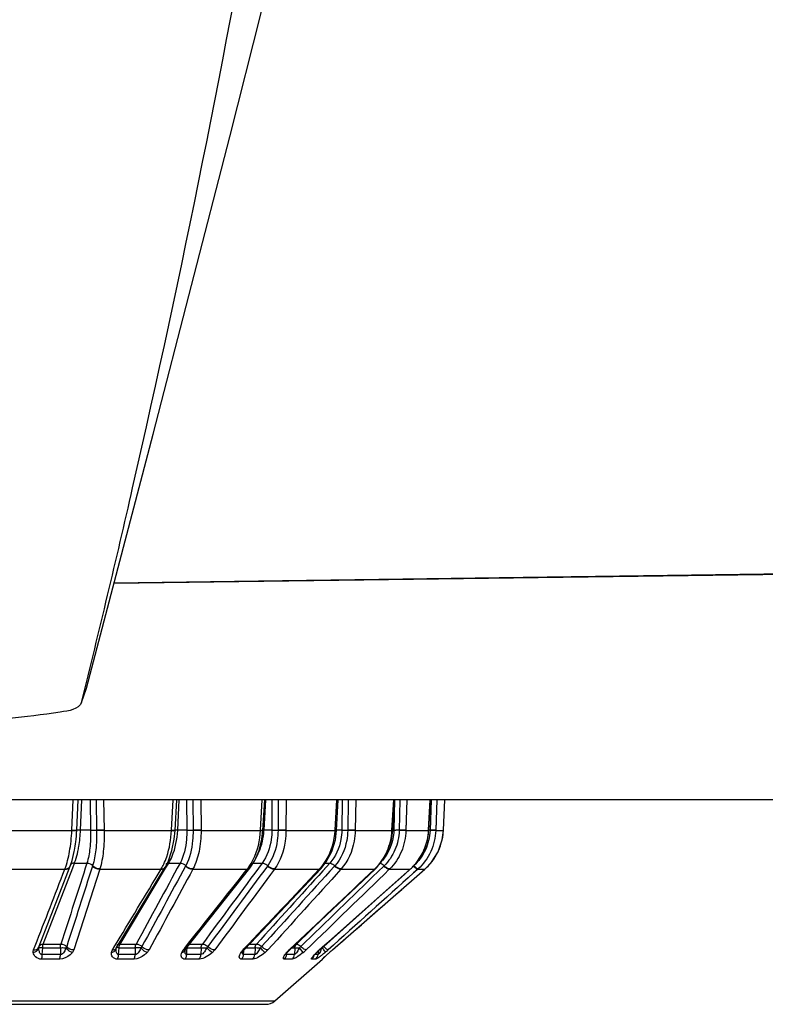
# Model space of a CAD drawing. Header units: millimetres. Extents: x 0 to 4000, y 0 to 3000.
# Tile 52 of 171: x 2104 to 2131, y 336 to 372. Entities that reach past the tile are written whole.
import ezdxf

# ---------------------------------------------------------------- set-up
doc = ezdxf.new("R2010")
doc.units = ezdxf.units.MM
doc.header["$LTSCALE"] = 219.99956
doc.layers.get('0').update_dxf_attribs({"linetype": 'CONTINUOUS'})
doc.layers.add('SUPERFICI', color=7, linetype='CONTINUOUS')

msp = doc.modelspace()

# ---------------------------------------------------------------- linework, layer by layer
at = {"color": 7, "linetype": 'CONTINUOUS'}
for p, q in [((2138.655, 351.86), (2107.464, 351.437)), ((2106.277, 347.088), (2106.457, 347.609)), ((2139.179, 343.528), (1882.225, 343.528)), ((2109.698, 342.399), (2109.757, 343.528)), ((2112.912, 342.399), (2112.975, 343.528)), ((2115.604, 342.398), (2115.668, 343.528)), ((2117.656, 342.399), (2117.718, 343.528)), ((2118.977, 342.4), (2119.034, 343.528)), ((2119.511, 342.417), (2119.561, 343.528)), ((2119.465, 342.059), (2119.511, 342.402)), ((2119.511, 342.402), (2119.511, 342.417)), ((2119.317, 341.628), (2119.465, 342.059)), ((2106.019, 341.684), (2106.019, 341.684)), ((2119.074, 341.242), (2119.317, 341.628)), ((2104.729, 338.171), (2105.859, 341.095)), ((2107.548, 338.098), (2109.33, 341.057)), ((2110.092, 338.072), (2112.434, 341.031)), ((2112.237, 338.056), (2115.037, 341.014)), ((2113.891, 338.046), (2117.012, 340.991)), ((2114.98, 338.04), (2118.299, 340.986)), ((2115.456, 338.039), (2118.828, 340.985)), ((2117.012, 340.991), (2117.026, 341.004)), ((2118.299, 340.986), (2118.314, 340.999)), ((2118.828, 340.985), (2118.843, 340.998)), ((2118.843, 340.998), (2119.074, 341.242)), ((2104.716, 338.137), (2104.729, 338.171)), ((2107.545, 338.093), (2107.548, 338.098)), ((2110.073, 338.044), (2110.08, 338.056)), ((2110.08, 338.056), (2110.092, 338.072)), ((2112.167, 337.947), (2112.174, 337.965)), ((2112.174, 337.965), (2112.194, 338.002)), ((2112.194, 338.002), (2112.213, 338.028)), ((2112.213, 338.028), (2112.237, 338.056)), ((2113.797, 337.942), (2113.823, 337.974)), ((2114.831, 337.894), (2114.891, 337.956)), ((2115.233, 337.84), (2115.351, 337.946)), ((2115.351, 337.946), (2115.456, 338.039)), ((2113.343, 336.172), (2115.088, 337.7)), ((2115.106, 337.722), (2115.104, 337.72)), ((2088.39, 336.048), (2113.014, 336.048))]:
    msp.add_line(p, q, dxfattribs=at)
at = {"color": 9, "linetype": 'CONTINUOUS'}
for p, q in [((2138.655, 351.876), (2107.468, 351.453)), ((2105.921, 342.417), (2105.974, 343.528)), ((2106.101, 342.416), (2106.153, 343.528)), ((2106.241, 342.415), (2106.293, 343.528)), ((2106.586, 343.528), (2106.607, 342.415)), ((2106.586, 343.528), (2106.607, 342.415)), ((2106.806, 343.528), (2106.827, 342.4)), ((2107.085, 343.528), (2107.107, 342.402)), ((2107.085, 343.528), (2107.107, 342.417)), ((2109.567, 342.417), (2109.625, 343.528)), ((2109.794, 342.415), (2109.852, 343.528)), ((2110.119, 343.528), (2110.128, 342.415)), ((2110.119, 343.528), (2110.128, 342.415)), ((2110.347, 343.528), (2110.356, 342.4)), ((2110.638, 343.528), (2110.647, 342.402)), ((2110.638, 343.528), (2110.646, 342.417)), ((2112.824, 342.417), (2112.887, 343.528)), ((2112.95, 342.415), (2113.011, 343.528)), ((2113.24, 343.528), (2113.236, 342.415)), ((2113.24, 343.528), (2113.236, 342.415)), ((2113.467, 343.528), (2113.463, 342.4)), ((2113.755, 343.528), (2113.751, 342.402)), ((2113.755, 343.528), (2113.751, 342.417)), ((2115.552, 342.417), (2115.616, 343.528)), ((2115.814, 343.528), (2115.797, 342.415)), ((2115.814, 343.528), (2115.797, 342.415)), ((2116.029, 343.528), (2116.012, 342.4)), ((2116.303, 343.528), (2116.285, 342.402)), ((2116.303, 343.528), (2116.285, 342.417)), ((2117.631, 342.417), (2117.693, 343.528)), ((2117.726, 343.528), (2117.697, 342.415)), ((2117.726, 343.528), (2117.697, 342.415)), ((2117.922, 343.528), (2117.892, 342.4)), ((2118.168, 343.528), (2118.138, 342.402)), ((2118.168, 343.528), (2118.139, 342.417)), ((2118.971, 342.417), (2119.027, 343.528)), ((2119.061, 343.528), (2119.021, 342.4)), ((2119.27, 343.528), (2119.229, 342.402)), ((2119.27, 343.528), (2119.23, 342.417)), ((2119.511, 342.417), (2119.561, 343.528)), ((2103.288, 342.402), (2105.921, 342.402)), ((2105.921, 342.402), (2105.921, 342.417)), ((2106.101, 342.4), (2106.101, 342.416)), ((2107.107, 342.402), (2109.566, 342.402)), ((2109.566, 342.402), (2109.567, 342.417)), ((2109.695, 342.414), (2109.698, 342.415)), ((2109.698, 342.415), (2109.699, 342.415)), ((2110.647, 342.402), (2112.824, 342.402)), ((2112.824, 342.402), (2112.824, 342.417)), ((2113.751, 342.402), (2115.552, 342.402)), ((2115.552, 342.402), (2115.552, 342.417)), ((2116.285, 342.402), (2117.631, 342.402)), ((2117.631, 342.417), (2117.656, 342.414)), ((2117.631, 342.402), (2117.631, 342.417)), ((2117.631, 342.402), (2117.656, 342.399)), ((2118.138, 342.402), (2118.97, 342.402)), ((2118.97, 342.402), (2118.971, 342.417)), ((2118.97, 342.402), (2118.975, 342.401)), ((2118.971, 342.417), (2118.978, 342.415)), ((2119.229, 342.402), (2119.51, 342.402)), ((2119.51, 342.402), (2119.511, 342.417)), ((2103.262, 340.985), (2105.666, 340.985)), ((2105.666, 340.985), (2105.671, 340.998)), ((2106.94, 340.985), (2105.997, 338.039)), ((2106.681, 341.115), (2106.677, 341.104)), ((2106.944, 340.998), (2106.94, 340.985)), ((2106.94, 340.985), (2109.185, 340.985)), ((2109.185, 340.985), (2109.193, 340.998)), ((2110.087, 341.115), (2110.081, 341.104)), ((2110.352, 340.998), (2110.345, 340.985)), ((2110.345, 340.985), (2112.333, 340.985)), ((2112.333, 340.985), (2112.343, 340.998)), ((2113.084, 341.115), (2113.075, 341.104)), ((2113.338, 340.998), (2113.328, 340.985)), ((2113.328, 340.985), (2114.972, 340.985)), ((2114.972, 340.985), (2114.985, 340.998)), ((2115.539, 341.115), (2115.528, 341.104)), ((2115.772, 340.998), (2115.76, 340.985)), ((2115.76, 340.985), (2116.988, 340.985)), ((2116.988, 340.985), (2117.002, 340.998)), ((2116.988, 340.985), (2117.012, 340.991)), ((2117.346, 341.115), (2117.112, 340.888)), ((2117.334, 341.104), (2117.126, 340.902)), ((2117.547, 340.998), (2117.533, 340.985)), ((2117.533, 340.985), (2118.293, 340.985)), ((2118.293, 340.985), (2118.307, 340.998)), ((2118.293, 340.985), (2118.299, 340.986)), ((2118.307, 340.998), (2118.314, 340.999)), ((2118.571, 340.985), (2118.421, 340.85)), ((2118.571, 340.985), (2118.436, 340.863)), ((2118.586, 340.998), (2118.571, 340.985)), ((2118.571, 340.985), (2118.828, 340.985)), ((2117.126, 340.902), (2117.112, 340.888)), ((2118.436, 340.863), (2118.421, 340.85)), ((2117.013, 339.845), (2115.137, 338.157)), ((2104.525, 338.039), (2104.583, 338.189)), ((2104.525, 338.039), (2104.583, 338.189)), ((2104.717, 338.115), (2104.716, 338.115)), ((2104.841, 337.866), (2104.856, 338.118)), ((2105.503, 338.118), (2105.504, 337.866)), ((2107.409, 338.039), (2107.472, 338.144)), ((2107.409, 338.039), (2107.469, 338.139)), ((2107.469, 338.139), (2107.472, 338.144)), ((2107.633, 337.866), (2107.652, 338.118)), ((2108.241, 338.118), (2108.237, 337.866)), ((2109.999, 338.039), (2110.051, 338.104)), ((2110.03, 338.078), (2110.051, 338.104)), ((2110.133, 337.989), (2110.144, 338.118)), ((2110.65, 338.118), (2110.641, 337.866)), ((2112.624, 338.118), (2112.611, 337.866)), ((2114.077, 338.118), (2114.06, 337.866)), ((2114.388, 337.944), (2114.249, 338.115)), ((2105.504, 337.866), (2104.841, 337.866)), ((2108.237, 337.866), (2107.633, 337.866)), ((2109.999, 338.039), (2110.03, 338.078)), ((2110.123, 337.866), (2110.133, 337.989)), ((2110.641, 337.866), (2110.123, 337.866)), ((2112.183, 338.039), (2112.217, 338.075)), ((2112.201, 337.866), (2112.212, 337.989)), ((2112.611, 337.866), (2112.201, 337.866)), ((2112.212, 337.989), (2112.216, 338.031)), ((2113.776, 337.944), (2113.823, 337.974)), ((2113.776, 337.866), (2113.781, 337.918)), ((2114.06, 337.866), (2113.776, 337.866)), ((2113.866, 338.039), (2113.882, 338.055)), ((2113.866, 338.039), (2113.891, 338.046)), ((2114.925, 337.866), (2114.806, 337.866)), ((2114.872, 337.944), (2114.891, 337.956)), ((2114.935, 337.993), (2114.925, 337.866)), ((2114.936, 338), (2114.935, 337.993)), ((2114.973, 338.039), (2114.98, 338.04)), ((2115.348, 337.944), (2115.351, 337.946)), ((2105.476, 337.7), (2104.816, 337.7)), ((2108.193, 337.7), (2107.593, 337.7)), ((2110.583, 337.7), (2110.068, 337.7)), ((2112.541, 337.7), (2112.134, 337.7)), ((2113.982, 337.7), (2113.7, 337.7)), ((2114.842, 337.7), (2114.698, 337.7)), ((2115.088, 337.7), (2115.084, 337.7)), ((2088.06, 336.172), (2113.343, 336.172))]:
    msp.add_line(p, q, dxfattribs=at)
at = {"color": 7, "linetype": 'CONTINUOUS'}
for points in [[(2106.46, 347.609), (2108.896, 356.9), (2111.705, 367.769), (2114.02, 376.944)], [(2109.33, 341.056), (2109.453, 341.3), (2109.583, 341.673), (2109.666, 342.081), (2109.698, 342.399)], [(2112.434, 341.031), (2112.614, 341.309), (2112.774, 341.678), (2112.876, 342.083), (2112.912, 342.399)], [(2115.037, 341.014), (2115.228, 341.255), (2115.431, 341.636), (2115.56, 342.06), (2115.604, 342.398)], [(2117.026, 341.004), (2117.24, 341.246), (2117.467, 341.63), (2117.609, 342.058), (2117.656, 342.399)], [(2118.314, 340.999), (2118.541, 341.242), (2118.781, 341.628), (2118.93, 342.058), (2118.977, 342.4)], [(2105.859, 341.095), (2105.93, 341.307), (2106.01, 341.636), (2106.019, 341.684)], [(2110.066, 338.019), (2110.068, 338.027), (2110.073, 338.044)], [(2113.756, 337.88), (2113.754, 337.876), (2113.757, 337.88), (2113.771, 337.904), (2113.797, 337.942)], [(2113.823, 337.974), (2113.843, 337.997), (2113.891, 338.046)], [(2114.756, 337.807), (2114.755, 337.804), (2114.758, 337.808), (2114.773, 337.828), (2114.798, 337.857), (2114.831, 337.894)], [(2114.891, 337.957), (2114.932, 337.997), (2114.98, 338.04)], [(2115.104, 337.72), (2115.106, 337.722), (2115.113, 337.728), (2115.123, 337.739), (2115.139, 337.753), (2115.158, 337.771)], [(2115.158, 337.771), (2115.205, 337.815), (2115.233, 337.84)]]:
    msp.add_lwpolyline(points, dxfattribs=at)
at = {"color": 9, "linetype": 'CONTINUOUS'}
for centre, radius, start, end in [((2100.392, 342.681), 5.716, 353.0493, 357.1883), ((2112.942, 344.217), 1.819, 266.2634, 269.0596), ((2112.684, 336.847), 5.574, 87.2688, 87.6504), ((2117.788, 338.942), 3.476, 88.2698, 90.1892), ((2116.919, 342.507), 2.054, 345.1687, 357.0774), ((2118.9, 338.294), 4.124, 88.3204, 88.9407), ((2117.512, 342.492), 2, 346.8448, 348.499), ((2117.51, 342.492), 2.003, 348.5058, 357.4281), ((2116.931, 342.503), 2.04, 332.9488, 337.4361), ((2116.924, 342.506), 2.048, 337.442, 345.1506), ((2117.506, 342.494), 2.006, 335.2577, 346.8291), ((2116.938, 342.5), 2.033, 324.3032, 332.9457), ((2117.506, 342.495), 2.008, 322.4129, 333.8877), ((2117.51, 342.492), 2.002, 333.9031, 335.2438), ((2105.743, 341.14), 0.125, 333.065, 338.7474), ((2105.964, 341.095), 0.101, 153.5521, 158.7727), ((2109.244, 341.107), 0.0994, 321.5962, 329.2605), ((2110.898, 342.114), 1.826, 322.3181, 324.2106), ((2110.857, 342.144), 1.877, 324.2042, 324.7083), ((2112.376, 341.076), 0.0731, 309.3353, 321.9801), ((2113.622, 342.258), 1.856, 317.242, 318.0731), ((2113.61, 342.27), 1.873, 318.0727, 318.6215), ((2115.005, 341.044), 0.0433, 309.1689, 316.9773), ((2115.659, 342.391), 1.935, 313.9775, 314.5814), ((2116.961, 342.482), 2.004, 312.2084, 317.5413), ((2116.957, 342.486), 2.009, 317.5387, 319.6061), ((2116.951, 342.491), 2.018, 319.6096, 324.293), ((2117.507, 342.495), 2.007, 311.7423, 320.3491), ((2117.509, 342.493), 2.003, 320.3559, 322.3993), ((2104.821, 338.136), 0.102, 146.4264, 158.818), ((2104.823, 338.134), 0.104, 143.6258, 146.4553), ((2108.32, 336.3), 1.819, 85.8155, 92.475), ((2110.061, 336.411), 1.709, 87.2058, 87.8197), ((2111.116, 340.319), 4.543, 329.4166, 330.9652), ((2114.882, 334.929), 3.192, 86.3062, 86.7504), ((2114.423, 337.46), 0.998, 44.3328, 45.362), ((2107.461, 338.151), 0.102, 325.7808, 329.0608), ((2109.947, 338.091), 0.135, 329.2342, 339.2233), ((2112.669, 337.576), 0.671, 138.1875, 140.0532), ((2112.513, 337.923), 0.346, 174.7388, 176.0481), ((2112.712, 337.539), 0.728, 136.5313, 138.1911), ((2112.204, 338.086), 0.0449, 308.0651, 316.4976), ((2114.635, 337.235), 1.114, 142.4948, 143.6325), ((2114.791, 337.114), 1.311, 140.7236, 142.4777), ((2113.924, 337.891), 0.165, 174.5751, 176.8485), ((2114.67, 337.186), 1.173, 133.2847, 135.5218), ((2113.325, 339.249), 1.683, 309.15, 314.0278), ((2114.525, 337.888), 0.256, 341.0151, 345.9014), ((2116.387, 336.419), 2.149, 136.6228, 138.1692), ((2116.935, 335.902), 2.903, 135.2862, 136.6353), ((2116.303, 336.527), 2.014, 132.6806, 135.2636), ((2116.52, 336.294), 2.333, 131.5541, 132.7268), ((2112.562, 339.468), 2.865, 328.6778, 329.3555), ((2112.619, 341.018), 4.004, 309.8586, 311.9368), ((2124.565, 327.586), 13.865, 132.2294, 132.4733), ((2127.83, 323.987), 18.724, 131.8041, 132.2239), ((2123.229, 329.134), 11.821, 131.1136, 131.8096)]:
    msp.add_arc(centre, radius, start, end, dxfattribs=at)
at = {"color": 7, "linetype": 'CONTINUOUS'}
for centre, radius, start, end in [((2101.132, 342.589), 4.97, 349.5162, 353.0677), ((2114.924, 337.888), 0.25, 311.2041, 333.102), ((2113.014, 336.548), 0.5, 270, 311.2041)]:
    msp.add_arc(centre, radius, start, end, dxfattribs=at)
at = {"color": 9, "linetype": 'CONTINUOUS'}
for points, knots in [([(2106.276, 347.087), (2106.923, 349.696), (2109.43, 360.213), (2111.558, 370.82), (2112.947, 378.823)], [0, 0, 0, 0, 0.248641, 1, 1, 1, 1]), ([(2106.241, 342.415), (2106.208, 342.416), (2106.164, 342.411), (2106.113, 342.423), (2106.101, 342.416)], [0, 0, 0, 0, 0.703863, 1, 1, 1, 1]), ([(2105.671, 340.998), (2105.748, 341.203), (2105.859, 341.67), (2105.909, 342.144), (2105.921, 342.402)], [0, 0, 0, 0, 0.458812, 1, 1, 1, 1]), ([(2105.921, 342.417), (2105.964, 342.416), (2106.019, 342.412), (2106.078, 342.416), (2106.097, 342.413), (2106.101, 342.416)], [0, 0, 0, 0, 0.702936, 0.913168, 1, 1, 1, 1]), ([(2105.921, 342.402), (2105.963, 342.4), (2106.019, 342.396), (2106.077, 342.4), (2106.096, 342.398), (2106.101, 342.4)], [0, 0, 0, 0, 0.703079, 0.913289, 1, 1, 1, 1]), ([(2106.607, 342.415), (2106.627, 342.416), (2106.7, 342.418), (2106.774, 342.419), (2106.827, 342.416)], [0, 0, 0, 0, 0.272361, 1, 1, 1, 1]), ([(2106.827, 342.4), (2106.832, 342.165), (2106.815, 341.732), (2106.74, 341.303), (2106.681, 341.115)], [0, 0, 0, 0, 0.544064, 1, 1, 1, 1]), ([(2107.107, 342.417), (2107.082, 342.416), (2106.989, 342.414), (2106.895, 342.413), (2106.827, 342.416)], [0, 0, 0, 0, 0.270916, 1, 1, 1, 1]), ([(2107.107, 342.402), (2107.082, 342.401), (2106.989, 342.398), (2106.895, 342.397), (2106.827, 342.4)], [0, 0, 0, 0, 0.270943, 1, 1, 1, 1]), ([(2107.107, 342.402), (2107.112, 342.145), (2107.093, 341.672), (2107.01, 341.204), (2106.944, 340.998)], [0, 0, 0, 0, 0.543281, 1, 1, 1, 1]), ([(2109.285, 341.175), (2109.326, 341.263), (2109.479, 341.656), (2109.549, 342.079), (2109.566, 342.402)], [0, 0, 0, 0, 0.230791, 1, 1, 1, 1]), ([(2109.566, 342.402), (2109.582, 342.401), (2109.626, 342.401), (2109.67, 342.395), (2109.696, 342.399)], [0, 0, 0, 0, 0.380168, 1, 1, 1, 1]), ([(2109.567, 342.417), (2109.582, 342.417), (2109.625, 342.415), (2109.667, 342.413), (2109.695, 342.414)], [0, 0, 0, 0, 0.360099, 1, 1, 1, 1]), ([(2109.696, 342.399), (2109.697, 342.399), (2109.697, 342.399), (2109.698, 342.399), (2109.698, 342.399)], [0, 0, 0, 0, 0.706208, 1, 1, 1, 1]), ([(2109.794, 342.415), (2109.783, 342.416), (2109.751, 342.417), (2109.718, 342.419), (2109.697, 342.418)], [0, 0, 0, 0, 0.35324, 1, 1, 1, 1]), ([(2110.356, 342.4), (2110.357, 342.28), (2110.338, 341.841), (2110.238, 341.397), (2110.087, 341.115)], [0, 0, 0, 0, 0.274235, 1, 1, 1, 1]), ([(2110.128, 342.415), (2110.186, 342.418), (2110.262, 342.418), (2110.339, 342.417), (2110.356, 342.416)], [0, 0, 0, 0, 0.771009, 1, 1, 1, 1]), ([(2110.647, 342.402), (2110.648, 342.145), (2110.606, 341.662), (2110.458, 341.196), (2110.352, 340.998)], [0, 0, 0, 0, 0.534958, 1, 1, 1, 1]), ([(2110.646, 342.417), (2110.572, 342.414), (2110.475, 342.413), (2110.378, 342.415), (2110.356, 342.416)], [0, 0, 0, 0, 0.770412, 1, 1, 1, 1]), ([(2110.647, 342.402), (2110.572, 342.399), (2110.475, 342.397), (2110.378, 342.399), (2110.356, 342.4)], [0, 0, 0, 0, 0.770435, 1, 1, 1, 1]), ([(2112.389, 341.06), (2112.453, 341.15), (2112.693, 341.561), (2112.804, 342.04), (2112.824, 342.402)], [0, 0, 0, 0, 0.234371, 1, 1, 1, 1]), ([(2112.824, 342.417), (2112.836, 342.417), (2112.866, 342.417), (2112.896, 342.411), (2112.913, 342.414)], [0, 0, 0, 0, 0.403426, 1, 1, 1, 1]), ([(2113.463, 342.4), (2113.462, 342.279), (2113.43, 341.831), (2113.278, 341.381), (2113.084, 341.115)], [0, 0, 0, 0, 0.268284, 1, 1, 1, 1]), ([(2113.236, 342.415), (2113.253, 342.416), (2113.328, 342.418), (2113.404, 342.418), (2113.463, 342.416)], [0, 0, 0, 0, 0.222374, 1, 1, 1, 1]), ([(2113.751, 342.402), (2113.75, 342.27), (2113.716, 341.781), (2113.55, 341.289), (2113.338, 340.998)], [0, 0, 0, 0, 0.267865, 1, 1, 1, 1]), ([(2113.751, 342.417), (2113.73, 342.416), (2113.634, 342.413), (2113.538, 342.414), (2113.463, 342.416)], [0, 0, 0, 0, 0.220113, 1, 1, 1, 1]), ([(2113.751, 342.402), (2113.73, 342.401), (2113.634, 342.398), (2113.538, 342.398), (2113.463, 342.4)], [0, 0, 0, 0, 0.22014, 1, 1, 1, 1]), ([(2115.015, 341.031), (2115.094, 341.121), (2115.387, 341.524), (2115.531, 342.027), (2115.552, 342.402)], [0, 0, 0, 0, 0.241433, 1, 1, 1, 1]), ([(2116.012, 342.4), (2116.01, 342.279), (2115.965, 341.82), (2115.766, 341.369), (2115.539, 341.115)], [0, 0, 0, 0, 0.26232, 1, 1, 1, 1]), ([(2115.552, 342.417), (2115.565, 342.417), (2115.576, 342.41), (2115.605, 342.419), (2115.605, 342.414)], [0, 0, 0, 0, 0.74209, 1, 1, 1, 1]), ([(2115.552, 342.402), (2115.565, 342.401), (2115.575, 342.394), (2115.604, 342.403), (2115.604, 342.398)], [0, 0, 0, 0, 0.742042, 1, 1, 1, 1]), ([(2116.285, 342.402), (2116.283, 342.27), (2116.235, 341.769), (2116.019, 341.276), (2115.772, 340.998)], [0, 0, 0, 0, 0.262021, 1, 1, 1, 1]), ([(2115.797, 342.415), (2115.811, 342.416), (2115.883, 342.419), (2115.955, 342.418), (2116.012, 342.416)], [0, 0, 0, 0, 0.196372, 1, 1, 1, 1]), ([(2116.285, 342.417), (2116.268, 342.416), (2116.177, 342.413), (2116.086, 342.414), (2116.012, 342.416)], [0, 0, 0, 0, 0.193492, 1, 1, 1, 1]), ([(2116.285, 342.402), (2116.268, 342.401), (2116.177, 342.397), (2116.085, 342.398), (2116.012, 342.4)], [0, 0, 0, 0, 0.193528, 1, 1, 1, 1]), ([(2117.017, 341.012), (2117.198, 341.191), (2117.496, 341.629), (2117.616, 342.142), (2117.631, 342.402)], [0, 0, 0, 0, 0.494529, 1, 1, 1, 1]), ([(2117.892, 342.4), (2117.885, 342.16), (2117.784, 341.684), (2117.513, 341.279), (2117.346, 341.115)], [0, 0, 0, 0, 0.5074, 1, 1, 1, 1]), ([(2118.138, 342.402), (2118.131, 342.14), (2118.023, 341.621), (2117.728, 341.177), (2117.547, 340.998)], [0, 0, 0, 0, 0.507168, 1, 1, 1, 1]), ([(2118.139, 342.417), (2118.125, 342.416), (2118.043, 342.413), (2117.961, 342.414), (2117.892, 342.416)], [0, 0, 0, 0, 0.162372, 1, 1, 1, 1]), ([(2118.138, 342.402), (2118.125, 342.401), (2118.043, 342.397), (2117.961, 342.398), (2117.892, 342.4)], [0, 0, 0, 0, 0.162431, 1, 1, 1, 1]), ([(2119.021, 342.4), (2119.011, 342.159), (2118.896, 341.677), (2118.603, 341.276), (2118.425, 341.115)], [0, 0, 0, 0, 0.502069, 1, 1, 1, 1]), ([(2119.229, 342.402), (2119.219, 342.139), (2119.096, 341.613), (2118.778, 341.175), (2118.586, 340.998)], [0, 0, 0, 0, 0.501967, 1, 1, 1, 1]), ([(2118.975, 342.401), (2118.976, 342.401), (2118.976, 342.401), (2118.977, 342.4), (2118.977, 342.4)], [0, 0, 0, 0, 0.687332, 1, 1, 1, 1]), ([(2119.23, 342.417), (2119.206, 342.413), (2119.136, 342.415), (2119.067, 342.415), (2119.021, 342.416)], [0, 0, 0, 0, 0.343987, 1, 1, 1, 1]), ([(2119.229, 342.402), (2119.206, 342.397), (2119.135, 342.4), (2119.066, 342.399), (2119.021, 342.4)], [0, 0, 0, 0, 0.344094, 1, 1, 1, 1]), ([(2105.666, 340.985), (2105.687, 340.984), (2105.76, 340.988), (2105.836, 341.034), (2105.854, 341.083)], [0, 0, 0, 0, 0.290916, 1, 1, 1, 1]), ([(2109.193, 340.998), (2109.206, 340.998), (2109.253, 340.999), (2109.301, 341.019), (2109.322, 341.046)], [0, 0, 0, 0, 0.286878, 1, 1, 1, 1]), ([(2112.333, 340.985), (2112.342, 340.984), (2112.375, 340.985), (2112.409, 340.999), (2112.423, 341.018)], [0, 0, 0, 0, 0.289353, 1, 1, 1, 1]), ([(2112.884, 341.21), (2112.9, 341.211), (2112.975, 341.201), (2113.043, 341.157), (2113.084, 341.115)], [0, 0, 0, 0, 0.220764, 1, 1, 1, 1]), ([(2113.328, 340.985), (2113.307, 340.984), (2113.212, 340.996), (2113.126, 341.05), (2113.075, 341.104)], [0, 0, 0, 0, 0.219709, 1, 1, 1, 1]), ([(2113.338, 340.998), (2113.317, 340.997), (2113.222, 341.009), (2113.136, 341.063), (2113.084, 341.115)], [0, 0, 0, 0, 0.219978, 1, 1, 1, 1]), ([(2115.356, 341.21), (2115.37, 341.211), (2115.439, 341.198), (2115.499, 341.155), (2115.539, 341.115)], [0, 0, 0, 0, 0.19737, 1, 1, 1, 1]), ([(2115.76, 340.985), (2115.742, 340.984), (2115.654, 340.999), (2115.579, 341.054), (2115.528, 341.104)], [0, 0, 0, 0, 0.195951, 1, 1, 1, 1]), ([(2115.772, 340.998), (2115.754, 340.997), (2115.666, 341.011), (2115.59, 341.066), (2115.539, 341.115)], [0, 0, 0, 0, 0.196259, 1, 1, 1, 1]), ([(2117.002, 340.998), (2117.004, 340.998), (2117.007, 340.998), (2117.01, 340.998), (2117.011, 340.998)], [0, 0, 0, 0, 0.519419, 1, 1, 1, 1]), ([(2117.011, 340.998), (2117.014, 340.998), (2117.02, 341), (2117.024, 341.003), (2117.026, 341.004)], [0, 0, 0, 0, 0.527898, 1, 1, 1, 1]), ([(2117.204, 341.209), (2117.215, 341.207), (2117.268, 341.185), (2117.313, 341.148), (2117.346, 341.115)], [0, 0, 0, 0, 0.188223, 1, 1, 1, 1]), ([(2117.533, 340.985), (2117.502, 340.982), (2117.427, 341.022), (2117.368, 341.07), (2117.334, 341.104)], [0, 0, 0, 0, 0.393311, 1, 1, 1, 1]), ([(2117.547, 340.998), (2117.516, 340.995), (2117.44, 341.034), (2117.38, 341.082), (2117.346, 341.115)], [0, 0, 0, 0, 0.393979, 1, 1, 1, 1]), ([(2118.571, 340.985), (2118.549, 340.981), (2118.49, 341.033), (2118.443, 341.072), (2118.412, 341.104)], [0, 0, 0, 0, 0.337658, 1, 1, 1, 1]), ([(2118.586, 340.998), (2118.563, 340.994), (2118.504, 341.046), (2118.456, 341.084), (2118.425, 341.115)], [0, 0, 0, 0, 0.338421, 1, 1, 1, 1]), ([(2104.513, 337.944), (2104.538, 337.949), (2104.624, 337.975), (2104.703, 338.05), (2104.716, 338.115)], [0, 0, 0, 0, 0.279375, 1, 1, 1, 1]), ([(2104.525, 338.039), (2104.547, 338.038), (2104.62, 338.042), (2104.697, 338.089), (2104.716, 338.137)], [0, 0, 0, 0, 0.291206, 1, 1, 1, 1]), ([(2104.716, 338.115), (2104.715, 338.119), (2104.714, 338.128), (2104.715, 338.138), (2104.717, 338.142)], [0, 0, 0, 0, 0.492589, 1, 1, 1, 1]), ([(2104.841, 337.866), (2104.815, 337.865), (2104.753, 337.902), (2104.725, 338.002), (2104.717, 338.077), (2104.716, 338.115)], [0, 0, 0, 0, 0.252443, 0.621506, 1, 1, 1, 1]), ([(2104.731, 338.117), (2104.729, 338.117), (2104.724, 338.116), (2104.719, 338.116), (2104.717, 338.115)], [0, 0, 0, 0, 0.579491, 1, 1, 1, 1]), ([(2104.79, 338.119), (2104.784, 338.119), (2104.765, 338.119), (2104.745, 338.119), (2104.731, 338.117)], [0, 0, 0, 0, 0.305186, 1, 1, 1, 1]), ([(2105.503, 338.118), (2105.557, 338.12), (2105.625, 338.12), (2105.694, 338.116), (2105.709, 338.115)], [0, 0, 0, 0, 0.783607, 1, 1, 1, 1]), ([(2105.709, 338.115), (2105.691, 338.063), (2105.651, 337.966), (2105.56, 337.863), (2105.504, 337.866)], [0, 0, 0, 0, 0.497215, 1, 1, 1, 1]), ([(2105.943, 337.944), (2105.921, 337.949), (2105.828, 337.983), (2105.749, 338.052), (2105.709, 338.115)], [0, 0, 0, 0, 0.23648, 1, 1, 1, 1]), ([(2107.652, 338.118), (2107.642, 338.118), (2107.611, 338.119), (2107.58, 338.12), (2107.56, 338.118)], [0, 0, 0, 0, 0.325471, 1, 1, 1, 1]), ([(2108.452, 338.115), (2108.43, 338.063), (2108.382, 337.97), (2108.293, 337.863), (2108.237, 337.866)], [0, 0, 0, 0, 0.505493, 1, 1, 1, 1]), ([(2108.676, 337.944), (2108.657, 337.95), (2108.569, 337.987), (2108.496, 338.055), (2108.452, 338.115)], [0, 0, 0, 0, 0.216244, 1, 1, 1, 1]), ([(2108.749, 338.039), (2108.726, 338.038), (2108.627, 338.048), (2108.534, 338.101), (2108.484, 338.157)], [0, 0, 0, 0, 0.238619, 1, 1, 1, 1]), ([(2110.857, 338.115), (2110.831, 338.063), (2110.787, 337.986), (2110.717, 337.901), (2110.667, 337.865), (2110.641, 337.866)], [0, 0, 0, 0, 0.513742, 0.772967, 1, 1, 1, 1]), ([(2110.65, 338.118), (2110.665, 338.118), (2110.734, 338.12), (2110.803, 338.118), (2110.857, 338.115)], [0, 0, 0, 0, 0.218691, 1, 1, 1, 1]), ([(2110.696, 338.251), (2110.712, 338.251), (2110.787, 338.242), (2110.855, 338.199), (2110.896, 338.157)], [0, 0, 0, 0, 0.22031, 1, 1, 1, 1]), ([(2111.061, 337.944), (2111.045, 337.95), (2110.966, 337.993), (2110.902, 338.058), (2110.857, 338.115)], [0, 0, 0, 0, 0.192342, 1, 1, 1, 1]), ([(2111.149, 338.039), (2111.129, 338.038), (2111.034, 338.05), (2110.948, 338.104), (2110.896, 338.157)], [0, 0, 0, 0, 0.219033, 1, 1, 1, 1]), ([(2112.818, 338.115), (2112.79, 338.063), (2112.744, 337.986), (2112.678, 337.904), (2112.633, 337.864), (2112.611, 337.866)], [0, 0, 0, 0, 0.532257, 0.793194, 1, 1, 1, 1]), ([(2112.624, 338.118), (2112.636, 338.119), (2112.701, 338.12), (2112.766, 338.118), (2112.818, 338.115)], [0, 0, 0, 0, 0.194244, 1, 1, 1, 1]), ([(2112.679, 338.251), (2112.693, 338.251), (2112.762, 338.239), (2112.822, 338.196), (2112.862, 338.157)], [0, 0, 0, 0, 0.196848, 1, 1, 1, 1]), ([(2112.993, 337.944), (2112.964, 337.96), (2112.904, 338.017), (2112.849, 338.077), (2112.818, 338.115)], [0, 0, 0, 0, 0.399855, 1, 1, 1, 1]), ([(2113.093, 338.039), (2113.076, 338.038), (2112.988, 338.052), (2112.912, 338.107), (2112.862, 338.157)], [0, 0, 0, 0, 0.195119, 1, 1, 1, 1]), ([(2114.249, 338.115), (2114.22, 338.064), (2114.176, 337.986), (2114.115, 337.91), (2114.079, 337.864), (2114.06, 337.866)], [0, 0, 0, 0, 0.554469, 0.817067, 1, 1, 1, 1]), ([(2114.077, 338.118), (2114.086, 338.119), (2114.143, 338.12), (2114.201, 338.118), (2114.249, 338.115)], [0, 0, 0, 0, 0.164869, 1, 1, 1, 1]), ([(2114.139, 338.251), (2114.163, 338.252), (2114.223, 338.221), (2114.27, 338.183), (2114.296, 338.157)], [0, 0, 0, 0, 0.394918, 1, 1, 1, 1]), ([(2114.495, 338.039), (2114.465, 338.036), (2114.389, 338.076), (2114.33, 338.124), (2114.296, 338.157)], [0, 0, 0, 0, 0.391451, 1, 1, 1, 1]), ([(2115.185, 337.944), (2115.191, 337.965), (2115.146, 338.028), (2115.115, 338.08), (2115.088, 338.115)], [0, 0, 0, 0, 0.33196, 1, 1, 1, 1]), ([(2115.295, 338.039), (2115.273, 338.035), (2115.214, 338.087), (2115.167, 338.125), (2115.137, 338.157)], [0, 0, 0, 0, 0.334669, 1, 1, 1, 1]), ([(2104.816, 337.7), (2104.738, 337.7), (2104.586, 337.743), (2104.521, 337.883), (2104.513, 337.944)], [0, 0, 0, 0, 0.558439, 1, 1, 1, 1]), ([(2104.816, 337.7), (2104.82, 337.711), (2104.834, 337.766), (2104.839, 337.822), (2104.841, 337.866)], [0, 0, 0, 0, 0.213434, 1, 1, 1, 1]), ([(2105.943, 337.944), (2105.917, 337.912), (2105.793, 337.785), (2105.613, 337.7), (2105.476, 337.7)], [0, 0, 0, 0, 0.231197, 1, 1, 1, 1]), ([(2105.476, 337.7), (2105.48, 337.711), (2105.497, 337.765), (2105.503, 337.822), (2105.504, 337.866)], [0, 0, 0, 0, 0.215029, 1, 1, 1, 1]), ([(2107.593, 337.7), (2107.526, 337.7), (2107.385, 337.747), (2107.367, 337.888), (2107.374, 337.944)], [0, 0, 0, 0, 0.540519, 1, 1, 1, 1]), ([(2107.374, 337.944), (2107.416, 337.952), (2107.493, 337.984), (2107.539, 338.057), (2107.546, 338.093)], [0, 0, 0, 0, 0.534626, 1, 1, 1, 1]), ([(2107.633, 337.866), (2107.612, 337.865), (2107.558, 337.9), (2107.545, 337.993), (2107.544, 338.061), (2107.546, 338.096)], [0, 0, 0, 0, 0.237038, 0.605723, 1, 1, 1, 1]), ([(2107.593, 337.7), (2107.599, 337.711), (2107.622, 337.764), (2107.631, 337.821), (2107.633, 337.866)], [0, 0, 0, 0, 0.221362, 1, 1, 1, 1]), ([(2108.676, 337.944), (2108.645, 337.913), (2108.509, 337.793), (2108.331, 337.7), (2108.193, 337.7)], [0, 0, 0, 0, 0.244288, 1, 1, 1, 1]), ([(2108.193, 337.7), (2108.2, 337.711), (2108.225, 337.763), (2108.235, 337.821), (2108.237, 337.866)], [0, 0, 0, 0, 0.223457, 1, 1, 1, 1]), ([(2110.068, 337.7), (2110.037, 337.7), (2109.977, 337.709), (2109.902, 337.802), (2109.924, 337.892), (2109.943, 337.944)], [0, 0, 0, 0, 0.279786, 0.501196, 1, 1, 1, 1]), ([(2110.123, 337.866), (2110.109, 337.865), (2110.073, 337.885), (2110.064, 337.949), (2110.064, 337.994), (2110.066, 338.019)], [0, 0, 0, 0, 0.223209, 0.587916, 1, 1, 1, 1]), ([(2110.068, 337.7), (2110.076, 337.711), (2110.106, 337.761), (2110.12, 337.821), (2110.123, 337.866)], [0, 0, 0, 0, 0.230599, 1, 1, 1, 1]), ([(2111.061, 337.944), (2110.99, 337.881), (2110.845, 337.775), (2110.67, 337.7), (2110.583, 337.7)], [0, 0, 0, 0, 0.523948, 1, 1, 1, 1]), ([(2112.134, 337.7), (2112.11, 337.7), (2112.06, 337.71), (2112.04, 337.787), (2112.065, 337.863), (2112.092, 337.916), (2112.109, 337.944)], [0, 0, 0, 0, 0.225384, 0.421452, 0.679197, 1, 1, 1, 1]), ([(2112.201, 337.866), (2112.18, 337.865), (2112.164, 337.91), (2112.167, 337.937), (2112.167, 337.947)], [0, 0, 0, 0, 0.681042, 1, 1, 1, 1]), ([(2112.993, 337.944), (2112.92, 337.883), (2112.781, 337.785), (2112.618, 337.7), (2112.541, 337.7)], [0, 0, 0, 0, 0.553596, 1, 1, 1, 1]), ([(2113.7, 337.7), (2113.688, 337.7), (2113.661, 337.707), (2113.657, 337.753), (2113.677, 337.799), (2113.696, 337.834), (2113.708, 337.852)], [0, 0, 0, 0, 0.187524, 0.369704, 0.642534, 1, 1, 1, 1]), ([(2113.76, 337.887), (2113.76, 337.889), (2113.76, 337.893), (2113.76, 337.898), (2113.76, 337.9)], [0, 0, 0, 0, 0.48276, 1, 1, 1, 1]), ([(2113.776, 337.866), (2113.772, 337.866), (2113.761, 337.871), (2113.761, 337.881), (2113.76, 337.887)], [0, 0, 0, 0, 0.433187, 1, 1, 1, 1]), ([(2114.388, 337.944), (2114.315, 337.885), (2114.209, 337.804), (2114.072, 337.725), (2114.008, 337.7), (2113.982, 337.7)], [0, 0, 0, 0, 0.587787, 0.834394, 1, 1, 1, 1]), ([(2114.698, 337.7), (2114.692, 337.7), (2114.679, 337.72), (2114.708, 337.752), (2114.737, 337.799), (2114.768, 337.833), (2114.785, 337.852)], [0, 0, 0, 0, 0.087422, 0.279714, 0.595815, 1, 1, 1, 1]), ([(2115.185, 337.944), (2115.149, 337.914), (2115.08, 337.858), (2114.983, 337.782), (2114.906, 337.732), (2114.86, 337.7), (2114.842, 337.7)], [0, 0, 0, 0, 0.330708, 0.632467, 0.872079, 1, 1, 1, 1]), ([(2114.929, 337.867), (2114.929, 337.867), (2114.927, 337.866), (2114.926, 337.866), (2114.925, 337.866)], [0, 0, 0, 0, 0.581231, 1, 1, 1, 1]), ([(2114.966, 337.911), (2114.964, 337.908), (2114.96, 337.902), (2114.955, 337.896), (2114.953, 337.893)], [0, 0, 0, 0, 0.512526, 1, 1, 1, 1]), ([(2115.084, 337.7), (2115.081, 337.7), (2115.105, 337.719), (2115.115, 337.734), (2115.16, 337.772), (2115.187, 337.798), (2115.203, 337.813)], [0, 0, 0, 0, 0.067886, 0.277692, 0.599153, 1, 1, 1, 1])]:
    msp.add_open_spline(points, degree=3, knots=knots, dxfattribs=at)
at = {"color": 7, "linetype": 'CONTINUOUS'}
msp.add_open_spline([(2106.277, 347.088), (2106.157, 346.83), (2104.413, 346.562), (2100.419, 346.175), (2092.579, 345.911), (2086.305, 345.702), (2082.856, 345.609)], degree=3, knots=[0, 0, 0, 0, 0.036319, 0.188515, 0.560156, 1, 1, 1, 1], dxfattribs=at)
at = {"color": 9, "linetype": 'CONTINUOUS'}
for points in [[(2117.697, 342.415), (2117.708, 342.416), (2117.719, 342.417), (2117.73, 342.417)], [(2117.73, 342.417), (2117.745, 342.417), (2117.761, 342.418), (2117.776, 342.418)], [(2104.583, 338.189), (2104.944, 339.121), (2105.305, 340.053), (2105.666, 340.985)], [(2105.671, 340.998), (2105.702, 340.997), (2105.734, 341), (2105.763, 341.01)], [(2106.677, 341.104), (2106.362, 340.121), (2106.048, 339.139), (2105.733, 338.157)], [(2105.763, 341.01), (2105.8, 341.022), (2105.836, 341.049), (2105.854, 341.083)], [(2105.962, 341.205), (2105.927, 341.196), (2105.89, 341.173), (2105.874, 341.141)], [(2106.017, 341.21), (2105.999, 341.211), (2105.98, 341.209), (2105.962, 341.205)], [(2106.473, 341.21), (2106.549, 341.212), (2106.635, 341.176), (2106.681, 341.115)], [(2106.94, 340.985), (2106.844, 340.981), (2106.735, 341.027), (2106.677, 341.104)], [(2106.944, 340.998), (2106.848, 340.994), (2106.739, 341.039), (2106.681, 341.115)], [(2107.472, 338.144), (2108.043, 339.091), (2108.614, 340.038), (2109.185, 340.985)], [(2110.081, 341.104), (2109.549, 340.121), (2109.017, 339.139), (2108.484, 338.157)], [(2110.345, 340.985), (2109.813, 340.003), (2109.281, 339.021), (2108.749, 338.039)], [(2109.185, 340.985), (2109.212, 340.984), (2109.24, 340.987), (2109.265, 340.997)], [(2109.193, 340.998), (2109.226, 341.055), (2109.257, 341.115), (2109.285, 341.175)], [(2109.265, 340.997), (2109.288, 341.006), (2109.309, 341.023), (2109.322, 341.044)], [(2109.4, 341.2), (2109.383, 341.192), (2109.367, 341.179), (2109.357, 341.163)], [(2109.464, 341.21), (2109.442, 341.211), (2109.42, 341.208), (2109.4, 341.2)], [(2109.879, 341.21), (2109.955, 341.212), (2110.037, 341.173), (2110.087, 341.115)], [(2110.051, 338.104), (2110.812, 339.064), (2111.572, 340.024), (2112.333, 340.985)], [(2110.345, 340.985), (2110.248, 340.981), (2110.145, 341.031), (2110.081, 341.104)], [(2110.352, 340.998), (2110.256, 340.994), (2110.152, 341.043), (2110.087, 341.115)], [(2113.075, 341.104), (2112.349, 340.121), (2111.623, 339.139), (2110.896, 338.157)], [(2113.328, 340.985), (2112.602, 340.003), (2111.876, 339.021), (2111.149, 338.039)], [(2112.217, 338.075), (2113.136, 339.044), (2114.054, 340.014), (2114.972, 340.985)], [(2112.343, 340.998), (2112.371, 340.997), (2112.401, 341.002), (2112.422, 341.019)], [(2115.528, 341.104), (2114.64, 340.121), (2113.751, 339.139), (2112.862, 338.157)], [(2115.76, 340.985), (2114.871, 340.003), (2113.982, 339.021), (2113.093, 338.039)], [(2113.882, 338.055), (2114.918, 339.031), (2115.953, 340.008), (2116.988, 340.985)], [(2117.533, 340.985), (2116.521, 340.003), (2115.508, 339.021), (2114.495, 338.039)], [(2114.972, 340.985), (2114.991, 340.984), (2115.012, 340.988), (2115.025, 341.001)], [(2114.973, 338.039), (2116.08, 339.021), (2117.186, 340.003), (2118.293, 340.985)], [(2114.985, 340.998), (2115.001, 340.997), (2115.02, 341), (2115.033, 341.01)], [(2115.456, 338.039), (2116.58, 339.021), (2117.704, 340.003), (2118.828, 340.985)], [(2117.112, 340.888), (2116.174, 339.978), (2115.235, 339.067), (2114.296, 338.157)], [(2118.421, 340.85), (2117.379, 339.913), (2116.337, 338.976), (2115.295, 338.039)], [(2104.739, 338.196), (2104.758, 338.221), (2104.789, 338.238), (2104.82, 338.245)], [(2104.856, 338.118), (2104.834, 338.119), (2104.812, 338.119), (2104.79, 338.119)], [(2104.82, 338.245), (2104.838, 338.25), (2104.856, 338.251), (2104.875, 338.251)], [(2105.525, 338.251), (2105.601, 338.253), (2105.687, 338.217), (2105.733, 338.157)], [(2105.733, 338.157), (2105.728, 338.142), (2105.719, 338.126), (2105.705, 338.117)], [(2105.997, 338.039), (2105.901, 338.035), (2105.791, 338.08), (2105.733, 338.157)], [(2107.576, 338.203), (2107.589, 338.225), (2107.613, 338.24), (2107.637, 338.246)], [(2107.637, 338.246), (2107.652, 338.25), (2107.668, 338.251), (2107.684, 338.251)], [(2108.276, 338.251), (2108.352, 338.253), (2108.434, 338.214), (2108.484, 338.157)], [(2108.484, 338.157), (2108.476, 338.141), (2108.465, 338.126), (2108.45, 338.117)], [(2110.896, 338.157), (2110.885, 338.142), (2110.872, 338.127), (2110.856, 338.117)], [(2112.862, 338.157), (2112.849, 338.142), (2112.835, 338.128), (2112.818, 338.117)], [(2114.296, 338.157), (2114.282, 338.143), (2114.267, 338.128), (2114.25, 338.117)], [(2115.137, 338.157), (2115.122, 338.143), (2115.107, 338.13), (2115.09, 338.117)], [(2104.513, 337.944), (2104.508, 337.976), (2104.514, 338.01), (2104.525, 338.039)], [(2105.997, 338.039), (2105.986, 338.005), (2105.966, 337.972), (2105.943, 337.944)], [(2107.374, 337.944), (2107.378, 337.978), (2107.391, 338.01), (2107.409, 338.039)], [(2107.409, 338.039), (2107.436, 338.038), (2107.464, 338.041), (2107.49, 338.051)], [(2107.49, 338.051), (2107.511, 338.06), (2107.532, 338.074), (2107.545, 338.094)], [(2108.749, 338.039), (2108.73, 338.004), (2108.705, 337.973), (2108.676, 337.944)], [(2109.943, 337.944), (2109.956, 337.979), (2109.976, 338.011), (2109.999, 338.039)], [(2109.943, 337.944), (2109.972, 337.95), (2110, 337.961), (2110.023, 337.979)], [(2109.999, 338.039), (2110.022, 338.038), (2110.047, 338.041), (2110.067, 338.052)], [(2110.023, 337.979), (2110.039, 337.99), (2110.053, 338.005), (2110.063, 338.022)], [(2110.067, 338.052), (2110.076, 338.057), (2110.085, 338.064), (2110.092, 338.072)], [(2110.583, 337.7), (2110.62, 337.746), (2110.638, 337.807), (2110.641, 337.866)], [(2111.149, 338.039), (2111.124, 338.005), (2111.093, 337.973), (2111.061, 337.944)], [(2112.109, 337.944), (2112.123, 337.966), (2112.138, 337.987), (2112.155, 338.007)], [(2112.109, 337.944), (2112.142, 337.952), (2112.176, 337.973), (2112.194, 338.002)], [(2112.134, 337.7), (2112.174, 337.744), (2112.196, 337.806), (2112.201, 337.866)], [(2112.183, 338.039), (2112.2, 338.038), (2112.219, 338.041), (2112.232, 338.051)], [(2112.541, 337.7), (2112.582, 337.744), (2112.606, 337.806), (2112.611, 337.866)], [(2113.093, 338.039), (2113.062, 338.005), (2113.029, 337.974), (2112.993, 337.944)], [(2113.7, 337.7), (2113.744, 337.742), (2113.771, 337.805), (2113.776, 337.866)], [(2113.708, 337.852), (2113.718, 337.867), (2113.728, 337.881), (2113.738, 337.895)], [(2113.776, 337.944), (2113.794, 337.966), (2113.813, 337.987), (2113.833, 338.007)], [(2113.982, 337.7), (2114.026, 337.742), (2114.055, 337.805), (2114.06, 337.866)], [(2114.698, 337.7), (2114.729, 337.728), (2114.753, 337.765), (2114.767, 337.804)], [(2114.842, 337.7), (2114.888, 337.741), (2114.92, 337.804), (2114.925, 337.866)], [(2114.953, 337.893), (2114.946, 337.884), (2114.939, 337.873), (2114.929, 337.867)], [(2115.01, 337.979), (2114.995, 337.956), (2114.981, 337.933), (2114.966, 337.911)]]:
    msp.add_open_spline(points, degree=3, dxfattribs=at)
at = {"layer": 'SUPERFICI', "color": 9, "linetype": 'CONTINUOUS'}
for p, q in [((2106.607, 342.415), (2106.241, 342.415)), ((2110.128, 342.415), (2109.794, 342.415)), ((2113.236, 342.415), (2112.95, 342.415)), ((2115.797, 342.415), (2115.604, 342.415)), ((2117.697, 342.415), (2117.656, 342.415)), ((2104.875, 338.251), (2105.953, 341.044)), ((2105.953, 341.044), (2106.017, 341.21)), ((2106.017, 341.21), (2106.473, 341.21)), ((2107.684, 338.251), (2109.353, 341.025)), ((2109.353, 341.025), (2109.464, 341.21)), ((2109.464, 341.21), (2109.879, 341.21)), ((2112.55, 341.21), (2112.884, 341.21)), ((2115.356, 341.21), (2115.103, 340.93)), ((2115.356, 341.21), (2115.115, 340.944)), ((2115.192, 341.21), (2115.356, 341.21)), ((2115.115, 340.944), (2115.103, 340.93)), ((2115.203, 339.284), (2114.139, 338.251)), ((2104.856, 338.118), (2105.503, 338.118)), ((2104.875, 338.251), (2105.525, 338.251)), ((2107.652, 338.118), (2108.241, 338.118)), ((2107.684, 338.251), (2108.276, 338.251)), ((2110.144, 338.118), (2110.65, 338.118)), ((2110.233, 338.251), (2110.696, 338.251)), ((2112.296, 338.118), (2112.624, 338.118)), ((2112.422, 338.251), (2112.679, 338.251)), ((2113.967, 338.118), (2114.077, 338.118)), ((2114.108, 338.251), (2114.139, 338.251))]:
    msp.add_line(p, q, dxfattribs=at)
for centre, radius, start, end in [((2106.411, 342.603), 3.389, 356.6766, 356.8225), ((2110.418, 342.563), 2.536, 356.2053, 356.668), ((2115.843, 342.461), 1.855, 357.9989, 358.5946), ((2110.444, 338.101), 0.301, 171.8312, 176.7414)]:
    msp.add_arc(centre, radius, start, end, dxfattribs=at)
for points, knots in [([(2106.143, 341.64), (2106.156, 341.7), (2106.204, 341.956), (2106.231, 342.217), (2106.241, 342.415)], [0, 0, 0, 0, 0.237251, 1, 1, 1, 1]), ([(2106.607, 342.415), (2106.612, 342.195), (2106.598, 341.789), (2106.529, 341.386), (2106.473, 341.21)], [0, 0, 0, 0, 0.54461, 1, 1, 1, 1]), ([(2109.464, 341.21), (2109.512, 341.29), (2109.696, 341.665), (2109.775, 342.084), (2109.794, 342.407)], [0, 0, 0, 0, 0.223247, 1, 1, 1, 1]), ([(2110.128, 342.415), (2110.129, 342.302), (2110.113, 341.891), (2110.02, 341.474), (2109.879, 341.21)], [0, 0, 0, 0, 0.274542, 1, 1, 1, 1]), ([(2112.653, 341.393), (2112.696, 341.465), (2112.853, 341.778), (2112.931, 342.129), (2112.949, 342.395)], [0, 0, 0, 0, 0.238088, 1, 1, 1, 1]), ([(2113.236, 342.415), (2113.236, 342.302), (2113.208, 341.882), (2113.066, 341.459), (2112.884, 341.21)], [0, 0, 0, 0, 0.26856, 1, 1, 1, 1]), ([(2115.797, 342.415), (2115.795, 342.302), (2115.755, 341.871), (2115.569, 341.447), (2115.356, 341.21)], [0, 0, 0, 0, 0.262543, 1, 1, 1, 1]), ([(2117.697, 342.396), (2117.693, 342.296), (2117.649, 341.906), (2117.472, 341.53), (2117.281, 341.309)], [0, 0, 0, 0, 0.256139, 1, 1, 1, 1]), ([(2106.017, 341.21), (2106.03, 341.242), (2106.08, 341.382), (2106.118, 341.527), (2106.143, 341.64)], [0, 0, 0, 0, 0.228484, 1, 1, 1, 1]), ([(2104.856, 338.118), (2104.856, 338.13), (2104.858, 338.175), (2104.865, 338.22), (2104.875, 338.251)], [0, 0, 0, 0, 0.278986, 1, 1, 1, 1]), ([(2105.503, 338.118), (2105.503, 338.13), (2105.506, 338.175), (2105.514, 338.22), (2105.525, 338.251)], [0, 0, 0, 0, 0.278009, 1, 1, 1, 1]), ([(2107.652, 338.118), (2107.652, 338.13), (2107.656, 338.176), (2107.668, 338.222), (2107.684, 338.251)], [0, 0, 0, 0, 0.273899, 1, 1, 1, 1]), ([(2108.241, 338.118), (2108.242, 338.13), (2108.246, 338.176), (2108.259, 338.222), (2108.276, 338.251)], [0, 0, 0, 0, 0.272563, 1, 1, 1, 1])]:
    msp.add_open_spline(points, degree=3, knots=knots, dxfattribs=at)
for points in [[(2106.473, 341.21), (2106.157, 340.224), (2105.841, 339.237), (2105.525, 338.251)], [(2109.879, 341.21), (2109.345, 340.224), (2108.811, 339.237), (2108.276, 338.251)], [(2112.884, 341.21), (2112.155, 340.224), (2111.425, 339.237), (2110.696, 338.251)], [(2115.103, 340.93), (2114.295, 340.037), (2113.487, 339.144), (2112.679, 338.251)], [(2110.65, 338.118), (2110.652, 338.165), (2110.667, 338.214), (2110.696, 338.251)], [(2112.624, 338.118), (2112.627, 338.166), (2112.646, 338.216), (2112.679, 338.251)], [(2114.077, 338.118), (2114.08, 338.167), (2114.103, 338.217), (2114.139, 338.251)]]:
    msp.add_open_spline(points, degree=3, dxfattribs=at)

doc.saveas('drawing.dxf')
